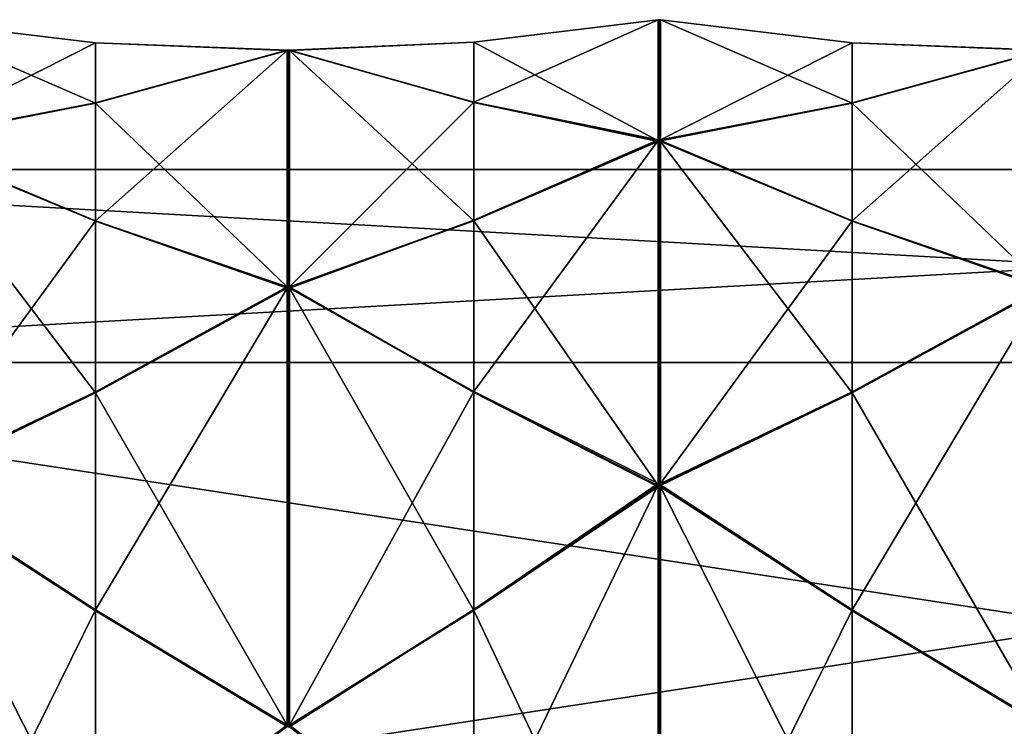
# Model space of a CAD drawing. Header units: millimetres. Extents: x -110 to 163, y -50 to 19.
# Tile 246 of 256: x 123.37 to 136.51, y -3.53 to 5.9. Entities that reach past the tile are written whole.
import ezdxf

# ---------------------------------------------------------------- set-up
doc = ezdxf.new("R2010")
doc.units = ezdxf.units.MM
doc.header["$LTSCALE"] = 65.185185
for name, color, linetype in [('6378', 7, 'CONTINUOUS'), ('6383', 7, 'CONTINUOUS'), ('6459', 7, 'CONTINUOUS'), ('6460', 7, 'CONTINUOUS'), ('6461', 7, 'CONTINUOUS'), ('6462', 7, 'CONTINUOUS'), ('6463', 7, 'CONTINUOUS'), ('6475', 7, 'CONTINUOUS'), ('6476', 7, 'CONTINUOUS'), ('6477', 7, 'CONTINUOUS'), ('6478', 7, 'CONTINUOUS'), ('6479', 7, 'CONTINUOUS'), ('6552', 7, 'CONTINUOUS'), ('6553', 7, 'CONTINUOUS'), ('6554', 7, 'CONTINUOUS'), ('6555', 7, 'CONTINUOUS'), ('6556', 7, 'CONTINUOUS'), ('6557', 7, 'CONTINUOUS'), ('6567', 7, 'CONTINUOUS'), ('6568', 7, 'CONTINUOUS'), ('6569', 7, 'CONTINUOUS'), ('6570', 7, 'CONTINUOUS'), ('6571', 7, 'CONTINUOUS'), ('6572', 7, 'CONTINUOUS'), ('6604', 7, 'CONTINUOUS'), ('6610', 7, 'CONTINUOUS'), ('6615', 7, 'CONTINUOUS'), ('6621', 7, 'CONTINUOUS'), ('6626', 7, 'CONTINUOUS'), ('6632', 7, 'CONTINUOUS'), ('6637', 7, 'CONTINUOUS'), ('6643', 7, 'CONTINUOUS'), ('6764', 7, 'CONTINUOUS'), ('6769', 7, 'CONTINUOUS'), ('6775', 7, 'CONTINUOUS')]:
    doc.layers.add(name, color=color, linetype=linetype)

msp = doc.modelspace()

# ---------------------------------------------------------------- linework, layer by layer
at = {"layer": '6378', "linetype": 'CONTINUOUS'}
for points in [[(160.7, 1.328, -9.6), (160.7, 3.9), (114.7, 1.328, -9.6), (160.7, 1.328, -9.6)], [(114.7, 1.328, -9.6), (160.7, 3.9), (114.7, 3.9), (114.7, 1.328, -9.6)], [(160.7, -5.7, -16.628), (160.7, 1.328, -9.6), (114.7, -5.7, -16.628), (160.7, -5.7, -16.628)], [(114.7, -5.7, -16.628), (160.7, 1.328, -9.6), (114.7, 1.328, -9.6), (114.7, -5.7, -16.628)]]:
    msp.add_3dface(points, dxfattribs=at)
at = {"layer": '6383', "linetype": 'CONTINUOUS'}
for points in [[(114.7, 3.9), (160.7, 3.9), (160.7, 1.328, 9.6), (114.7, 3.9)], [(114.7, 3.9), (160.7, 1.328, 9.6), (114.7, 1.328, 9.6), (114.7, 3.9)], [(160.7, 1.328, 9.6), (160.7, -5.7, 16.628), (114.7, 1.328, 9.6), (160.7, 1.328, 9.6)], [(114.7, 1.328, 9.6), (160.7, -5.7, 16.628), (114.7, -5.7, 16.628), (114.7, 1.328, 9.6)]]:
    msp.add_3dface(points, dxfattribs=at)
at = {"layer": '6459', "linetype": 'CONTINUOUS'}
for points in [[(137.035, -3.511, -17.62), (134.475, -1.975, -16.222), (137.035, 2.32, -11.789), (137.035, -3.511, -17.62)], [(137.035, 2.32, -11.789), (134.475, -1.975, -16.222), (134.475, 0.935, -13.312), (137.035, 2.32, -11.789)], [(131.915, -0.305, -14.987), (131.915, -0.287, -14.969), (134.475, 0.935, -13.312), (131.915, -0.305, -14.987)], [(134.475, -1.975, -16.222), (131.915, -0.305, -14.987), (134.475, 0.935, -13.312), (134.475, -1.975, -16.222)], [(131.915, -0.296, -14.978), (131.915, -0.287, -14.969), (131.915, -0.305, -14.987), (131.915, -0.296, -14.978)]]:
    msp.add_3dface(points, dxfattribs=at)
at = {"layer": '6460', "linetype": 'CONTINUOUS'}
for points in [[(137.035, 2.334, -11.768), (134.475, 3.218, -9.888), (137.035, 5.49, -4.148), (137.035, 2.334, -11.768)], [(137.035, 5.49, -4.148), (134.475, 3.218, -9.888), (134.475, 4.793, -6.086), (137.035, 5.49, -4.148)], [(131.915, 4.288, -8.107), (131.915, 4.298, -8.084), (134.475, 4.793, -6.086), (131.915, 4.288, -8.107)], [(134.475, 3.218, -9.888), (131.915, 4.288, -8.107), (134.475, 4.793, -6.086), (134.475, 3.218, -9.888)], [(131.915, 4.293, -8.096), (131.915, 4.298, -8.084), (131.915, 4.288, -8.107), (131.915, 4.293, -8.096)]]:
    msp.add_3dface(points, dxfattribs=at)
at = {"layer": '6461', "linetype": 'CONTINUOUS'}
for points in [[(131.915, 5.9, 0.018), (131.915, 5.9, 0.031), (131.915, 5.9, 0.006), (131.915, 5.9, 0.018)], [(131.915, 5.9, 0.006), (131.915, 5.9, 0.031), (134.475, 5.592, 2.067), (131.915, 5.9, 0.006)], [(134.475, 5.592, -2.049), (131.915, 5.9, 0.006), (134.475, 5.592, 2.067), (134.475, 5.592, -2.049)], [(137.035, 5.495, -4.123), (134.475, 5.592, -2.049), (137.035, 5.495, 4.123), (137.035, 5.495, -4.123)], [(137.035, 5.495, 4.123), (134.475, 5.592, -2.049), (134.475, 5.592, 2.067), (137.035, 5.495, 4.123)]]:
    msp.add_3dface(points, dxfattribs=at)
at = {"layer": '6462', "linetype": 'CONTINUOUS'}
for points in [[(137.035, 5.49, 4.148), (134.475, 4.786, 6.103), (137.035, 2.334, 11.768), (137.035, 5.49, 4.148)], [(134.475, 4.786, 6.103), (131.915, 4.284, 8.118), (134.475, 3.211, 9.905), (134.475, 4.786, 6.103)], [(137.035, 2.334, 11.768), (134.475, 4.786, 6.103), (134.475, 3.211, 9.905), (137.035, 2.334, 11.768)], [(131.915, 4.279, 8.13), (131.915, 4.274, 8.142), (131.915, 4.284, 8.118), (131.915, 4.279, 8.13)], [(131.915, 4.284, 8.118), (131.915, 4.274, 8.142), (134.475, 3.211, 9.905), (131.915, 4.284, 8.118)]]:
    msp.add_3dface(points, dxfattribs=at)
at = {"layer": '6463', "linetype": 'CONTINUOUS'}
for points in [[(137.035, 2.32, 11.789), (134.475, 0.922, 13.325), (137.035, -3.511, 17.62), (137.035, 2.32, 11.789)], [(134.475, 0.922, 13.325), (131.915, -0.313, 14.995), (134.475, -1.988, 16.235), (134.475, 0.922, 13.325)], [(137.035, -3.511, 17.62), (134.475, 0.922, 13.325), (134.475, -1.988, 16.235), (137.035, -3.511, 17.62)], [(131.915, -0.322, 15.004), (131.915, -0.331, 15.013), (131.915, -0.313, 14.995), (131.915, -0.322, 15.004)], [(131.915, -0.313, 14.995), (131.915, -0.331, 15.013), (134.475, -1.988, 16.235), (131.915, -0.313, 14.995)]]:
    msp.add_3dface(points, dxfattribs=at)
at = {"layer": '6475', "linetype": 'CONTINUOUS'}
for points in [[(126.935, -3.511, -17.62), (124.375, -1.975, -16.222), (126.935, 2.32, -11.789), (126.935, -3.511, -17.62)], [(126.935, 2.32, -11.789), (124.375, -1.975, -16.222), (124.375, 0.935, -13.312), (126.935, 2.32, -11.789)], [(126.95, -3.511, -17.62), (126.935, -3.511, -17.62), (126.95, 2.32, -11.789), (126.95, -3.511, -17.62)], [(126.95, 2.32, -11.789), (126.935, -3.511, -17.62), (126.935, 2.32, -11.789), (126.95, 2.32, -11.789)], [(126.965, -3.511, -17.62), (126.95, -3.511, -17.62), (126.965, 2.32, -11.789), (126.965, -3.511, -17.62)], [(126.965, 2.32, -11.789), (126.95, -3.511, -17.62), (126.95, 2.32, -11.789), (126.965, 2.32, -11.789)], [(129.425, 0.941, -13.317), (126.965, -3.511, -17.62), (126.965, 2.32, -11.789), (129.425, 0.941, -13.317)], [(121.815, -0.305, -14.987), (121.815, -0.287, -14.969), (124.375, 0.935, -13.312), (121.815, -0.305, -14.987)], [(124.375, -1.975, -16.222), (121.815, -0.305, -14.987), (124.375, 0.935, -13.312), (124.375, -1.975, -16.222)], [(129.425, -1.97, -16.228), (126.965, -3.511, -17.62), (129.425, 0.941, -13.317), (129.425, -1.97, -16.228)], [(131.885, -0.287, -14.968), (129.425, -1.97, -16.228), (129.425, 0.941, -13.317), (131.885, -0.287, -14.968)], [(131.885, -0.296, -14.978), (129.425, -1.97, -16.228), (131.885, -0.287, -14.968), (131.885, -0.296, -14.978)], [(131.885, -0.306, -14.987), (129.425, -1.97, -16.228), (131.885, -0.296, -14.978), (131.885, -0.306, -14.987)]]:
    msp.add_3dface(points, dxfattribs=at)
at = {"layer": '6476', "linetype": 'CONTINUOUS'}
for points in [[(126.935, 2.334, -11.768), (124.375, 3.218, -9.888), (126.935, 5.49, -4.148), (126.935, 2.334, -11.768)], [(126.935, 5.49, -4.148), (124.375, 3.218, -9.888), (124.375, 4.793, -6.086), (126.935, 5.49, -4.148)], [(126.95, 2.334, -11.767), (126.935, 2.334, -11.768), (126.95, 5.49, -4.149), (126.95, 2.334, -11.767)], [(126.95, 5.49, -4.149), (126.935, 2.334, -11.768), (126.935, 5.49, -4.148), (126.95, 5.49, -4.149)], [(126.965, 2.334, -11.767), (126.95, 2.334, -11.767), (126.965, 5.49, -4.149), (126.965, 2.334, -11.767)], [(126.965, 5.49, -4.149), (126.95, 2.334, -11.767), (126.95, 5.49, -4.149), (126.965, 5.49, -4.149)], [(129.425, 4.801, -6.088), (126.965, 2.334, -11.767), (126.965, 5.49, -4.149), (129.425, 4.801, -6.088)], [(121.815, 4.288, -8.107), (121.815, 4.298, -8.084), (124.375, 4.793, -6.086), (121.815, 4.288, -8.107)], [(124.375, 3.218, -9.888), (121.815, 4.288, -8.107), (124.375, 4.793, -6.086), (124.375, 3.218, -9.888)], [(129.425, 3.225, -9.892), (126.965, 2.334, -11.767), (129.425, 4.801, -6.088), (129.425, 3.225, -9.892)], [(131.885, 4.298, -8.084), (129.425, 3.225, -9.892), (129.425, 4.801, -6.088), (131.885, 4.298, -8.084)], [(131.885, 4.293, -8.096), (129.425, 3.225, -9.892), (131.885, 4.298, -8.084), (131.885, 4.293, -8.096)], [(131.885, 4.288, -8.108), (129.425, 3.225, -9.892), (131.885, 4.293, -8.096), (131.885, 4.288, -8.108)]]:
    msp.add_3dface(points, dxfattribs=at)
at = {"layer": '6477', "linetype": 'CONTINUOUS'}
for points in [[(121.815, 5.9, 0.006), (121.815, 5.9, 0.031), (124.375, 5.592, 2.067), (121.815, 5.9, 0.006)], [(124.375, 5.592, -2.049), (121.815, 5.9, 0.006), (124.375, 5.592, 2.067), (124.375, 5.592, -2.049)], [(131.885, 5.9, 0.005), (129.425, 5.6, -2.049), (131.885, 5.9, 0.019), (131.885, 5.9, 0.005)], [(131.885, 5.9, 0.019), (129.425, 5.6, -2.049), (131.885, 5.9, 0.032), (131.885, 5.9, 0.019)], [(131.885, 5.9, 0.032), (129.425, 5.6, -2.049), (129.425, 5.6, 2.068), (131.885, 5.9, 0.032)], [(126.935, 5.495, -4.123), (124.375, 5.592, -2.049), (126.935, 5.495, 4.123), (126.935, 5.495, -4.123)], [(126.935, 5.495, 4.123), (124.375, 5.592, -2.049), (124.375, 5.592, 2.067), (126.935, 5.495, 4.123)], [(129.425, 5.6, -2.049), (126.965, 5.495, -4.123), (129.425, 5.6, 2.068), (129.425, 5.6, -2.049)], [(129.425, 5.6, 2.068), (126.965, 5.495, -4.123), (126.965, 5.495, 4.123), (129.425, 5.6, 2.068)], [(126.95, 5.495, -4.123), (126.935, 5.495, -4.123), (126.95, 5.495, 4.123), (126.95, 5.495, -4.123)], [(126.95, 5.495, 4.123), (126.935, 5.495, -4.123), (126.935, 5.495, 4.123), (126.95, 5.495, 4.123)], [(126.965, 5.495, -4.123), (126.95, 5.495, -4.123), (126.965, 5.495, 4.123), (126.965, 5.495, -4.123)], [(126.965, 5.495, 4.123), (126.95, 5.495, -4.123), (126.95, 5.495, 4.123), (126.965, 5.495, 4.123)]]:
    msp.add_3dface(points, dxfattribs=at)
at = {"layer": '6478', "linetype": 'CONTINUOUS'}
for points in [[(126.935, 5.49, 4.148), (124.375, 4.786, 6.103), (126.935, 2.334, 11.768), (126.935, 5.49, 4.148)], [(126.95, 5.49, 4.149), (126.935, 5.49, 4.148), (126.95, 2.334, 11.767), (126.95, 5.49, 4.149)], [(126.95, 2.334, 11.767), (126.935, 5.49, 4.148), (126.935, 2.334, 11.768), (126.95, 2.334, 11.767)], [(126.965, 5.49, 4.149), (126.95, 5.49, 4.149), (126.965, 2.334, 11.767), (126.965, 5.49, 4.149)], [(126.965, 2.334, 11.767), (126.95, 5.49, 4.149), (126.95, 2.334, 11.767), (126.965, 2.334, 11.767)], [(129.425, 4.794, 6.105), (126.965, 5.49, 4.149), (129.425, 3.218, 9.909), (129.425, 4.794, 6.105)], [(129.425, 3.218, 9.909), (126.965, 5.49, 4.149), (126.965, 2.334, 11.767), (129.425, 3.218, 9.909)], [(124.375, 4.786, 6.103), (121.815, 4.284, 8.118), (124.375, 3.211, 9.905), (124.375, 4.786, 6.103)], [(126.935, 2.334, 11.768), (124.375, 4.786, 6.103), (124.375, 3.211, 9.905), (126.935, 2.334, 11.768)], [(131.885, 4.284, 8.118), (129.425, 4.794, 6.105), (131.885, 4.279, 8.13), (131.885, 4.284, 8.118)], [(131.885, 4.279, 8.13), (129.425, 4.794, 6.105), (131.885, 4.274, 8.142), (131.885, 4.279, 8.13)], [(131.885, 4.274, 8.142), (129.425, 4.794, 6.105), (129.425, 3.218, 9.909), (131.885, 4.274, 8.142)], [(121.815, 4.284, 8.118), (121.815, 4.274, 8.142), (124.375, 3.211, 9.905), (121.815, 4.284, 8.118)]]:
    msp.add_3dface(points, dxfattribs=at)
at = {"layer": '6479', "linetype": 'CONTINUOUS'}
for points in [[(126.935, 2.32, 11.789), (124.375, 0.922, 13.325), (126.935, -3.511, 17.62), (126.935, 2.32, 11.789)], [(126.95, 2.32, 11.789), (126.935, 2.32, 11.789), (126.95, -3.511, 17.62), (126.95, 2.32, 11.789)], [(126.95, -3.511, 17.62), (126.935, 2.32, 11.789), (126.935, -3.511, 17.62), (126.95, -3.511, 17.62)], [(126.965, 2.32, 11.789), (126.95, 2.32, 11.789), (126.965, -3.511, 17.62), (126.965, 2.32, 11.789)], [(126.965, -3.511, 17.62), (126.95, 2.32, 11.789), (126.95, -3.511, 17.62), (126.965, -3.511, 17.62)], [(129.425, 0.928, 13.33), (126.965, 2.32, 11.789), (129.425, -1.983, 16.241), (129.425, 0.928, 13.33)], [(129.425, -1.983, 16.241), (126.965, 2.32, 11.789), (126.965, -3.511, 17.62), (129.425, -1.983, 16.241)], [(124.375, 0.922, 13.325), (121.815, -0.313, 14.995), (124.375, -1.988, 16.235), (124.375, 0.922, 13.325)], [(126.935, -3.511, 17.62), (124.375, 0.922, 13.325), (124.375, -1.988, 16.235), (126.935, -3.511, 17.62)], [(131.885, -0.313, 14.994), (129.425, 0.928, 13.33), (131.885, -0.322, 15.004), (131.885, -0.313, 14.994)], [(131.885, -0.322, 15.004), (129.425, 0.928, 13.33), (131.885, -0.332, 15.013), (131.885, -0.322, 15.004)], [(131.885, -0.332, 15.013), (129.425, 0.928, 13.33), (129.425, -1.983, 16.241), (131.885, -0.332, 15.013)], [(121.815, -0.313, 14.995), (121.815, -0.331, 15.013), (124.375, -1.988, 16.235), (121.815, -0.313, 14.995)]]:
    msp.add_3dface(points, dxfattribs=at)
at = {"layer": '6552', "linetype": 'CONTINUOUS'}
for points in [[(131.885, -7.158, -19.574), (129.425, -5.391, -18.518), (131.885, -0.306, -14.987), (131.885, -7.158, -19.574)], [(129.425, -5.391, -18.518), (129.425, -1.97, -16.228), (131.885, -0.306, -14.987), (129.425, -5.391, -18.518)], [(131.885, -7.158, -19.574), (131.885, -0.306, -14.987), (131.9, -0.305, -14.987), (131.885, -7.158, -19.574)], [(131.885, -7.158, -19.574), (131.9, -0.305, -14.987), (131.9, -7.158, -19.574), (131.885, -7.158, -19.574)], [(131.915, -0.305, -14.987), (131.915, -7.158, -19.574), (131.9, -7.158, -19.574), (131.915, -0.305, -14.987)], [(131.9, -0.305, -14.987), (131.915, -0.305, -14.987), (131.9, -7.158, -19.574), (131.9, -0.305, -14.987)], [(131.915, -7.158, -19.574), (131.915, -0.305, -14.987), (134.475, -1.975, -16.222), (131.915, -7.158, -19.574)], [(129.425, -5.391, -18.518), (126.965, -3.533, -17.634), (129.425, -1.97, -16.228), (129.425, -5.391, -18.518)], [(129.425, -1.97, -16.228), (126.965, -3.533, -17.634), (126.965, -3.522, -17.627), (129.425, -1.97, -16.228)], [(126.965, -3.511, -17.62), (129.425, -1.97, -16.228), (126.965, -3.522, -17.627), (126.965, -3.511, -17.62)], [(134.475, -5.395, -18.511), (131.915, -7.158, -19.574), (134.475, -1.975, -16.222), (134.475, -5.395, -18.511)], [(134.475, -5.395, -18.511), (134.475, -1.975, -16.222), (137.035, -3.511, -17.62), (134.475, -5.395, -18.511)], [(137.035, -3.532, -17.634), (134.475, -5.395, -18.511), (137.035, -3.511, -17.62), (137.035, -3.532, -17.634)]]:
    msp.add_3dface(points, dxfattribs=at)
at = {"layer": '6553', "linetype": 'CONTINUOUS'}
for points in [[(131.885, -0.287, -14.968), (129.425, 0.941, -13.317), (131.885, 4.288, -8.108), (131.885, -0.287, -14.968)], [(129.425, 0.941, -13.317), (129.425, 3.225, -9.892), (131.885, 4.288, -8.108), (129.425, 0.941, -13.317)], [(131.885, -0.287, -14.968), (131.885, 4.288, -8.108), (131.9, 4.288, -8.108), (131.885, -0.287, -14.968)], [(131.885, -0.287, -14.968), (131.9, 4.288, -8.108), (131.9, -0.287, -14.968), (131.885, -0.287, -14.968)], [(131.915, 4.288, -8.107), (131.915, -0.287, -14.969), (131.9, -0.287, -14.968), (131.915, 4.288, -8.107)], [(131.9, 4.288, -8.108), (131.915, 4.288, -8.107), (131.9, -0.287, -14.968), (131.9, 4.288, -8.108)], [(131.915, -0.287, -14.969), (131.915, 4.288, -8.107), (134.475, 3.218, -9.888), (131.915, -0.287, -14.969)], [(129.425, 0.941, -13.317), (126.965, 2.32, -11.789), (129.425, 3.225, -9.892), (129.425, 0.941, -13.317)], [(129.425, 3.225, -9.892), (126.965, 2.32, -11.789), (126.965, 2.327, -11.778), (129.425, 3.225, -9.892)], [(126.965, 2.334, -11.767), (129.425, 3.225, -9.892), (126.965, 2.327, -11.778), (126.965, 2.334, -11.767)], [(134.475, 0.935, -13.312), (131.915, -0.287, -14.969), (134.475, 3.218, -9.888), (134.475, 0.935, -13.312)], [(134.475, 0.935, -13.312), (134.475, 3.218, -9.888), (137.035, 2.334, -11.768), (134.475, 0.935, -13.312)], [(137.035, 2.32, -11.789), (134.475, 0.935, -13.312), (137.035, 2.334, -11.768), (137.035, 2.32, -11.789)]]:
    msp.add_3dface(points, dxfattribs=at)
at = {"layer": '6554', "linetype": 'CONTINUOUS'}
for points in [[(131.885, 4.298, -8.084), (129.425, 4.801, -6.088), (131.885, 5.9, 0.005), (131.885, 4.298, -8.084)], [(129.425, 4.801, -6.088), (129.425, 5.6, -2.049), (131.885, 5.9, 0.005), (129.425, 4.801, -6.088)], [(131.885, 4.298, -8.084), (131.885, 5.9, 0.005), (131.9, 5.9, 0.006), (131.885, 4.298, -8.084)], [(131.885, 4.298, -8.084), (131.9, 5.9, 0.006), (131.9, 4.298, -8.084), (131.885, 4.298, -8.084)], [(131.915, 5.9, 0.006), (131.915, 4.298, -8.084), (131.9, 4.298, -8.084), (131.915, 5.9, 0.006)], [(131.9, 5.9, 0.006), (131.915, 5.9, 0.006), (131.9, 4.298, -8.084), (131.9, 5.9, 0.006)], [(131.915, 4.298, -8.084), (131.915, 5.9, 0.006), (134.475, 5.592, -2.049), (131.915, 4.298, -8.084)], [(129.425, 4.801, -6.088), (126.965, 5.49, -4.149), (129.425, 5.6, -2.049), (129.425, 4.801, -6.088)], [(129.425, 5.6, -2.049), (126.965, 5.49, -4.149), (126.965, 5.493, -4.136), (129.425, 5.6, -2.049)], [(126.965, 5.495, -4.123), (129.425, 5.6, -2.049), (126.965, 5.493, -4.136), (126.965, 5.495, -4.123)], [(134.475, 4.793, -6.086), (131.915, 4.298, -8.084), (134.475, 5.592, -2.049), (134.475, 4.793, -6.086)], [(134.475, 4.793, -6.086), (134.475, 5.592, -2.049), (137.035, 5.495, -4.123), (134.475, 4.793, -6.086)], [(137.035, 5.49, -4.148), (134.475, 4.793, -6.086), (137.035, 5.495, -4.123), (137.035, 5.49, -4.148)]]:
    msp.add_3dface(points, dxfattribs=at)
at = {"layer": '6555', "linetype": 'CONTINUOUS'}
for points in [[(131.885, 5.9, 0.032), (129.425, 5.6, 2.068), (131.885, 4.284, 8.118), (131.885, 5.9, 0.032)], [(131.885, 5.9, 0.032), (131.885, 4.284, 8.118), (131.9, 4.284, 8.118), (131.885, 5.9, 0.032)], [(131.885, 5.9, 0.032), (131.9, 4.284, 8.118), (131.9, 5.9, 0.031), (131.885, 5.9, 0.032)], [(131.915, 4.284, 8.118), (131.915, 5.9, 0.031), (131.9, 5.9, 0.031), (131.915, 4.284, 8.118)], [(131.9, 4.284, 8.118), (131.915, 4.284, 8.118), (131.9, 5.9, 0.031), (131.9, 4.284, 8.118)], [(134.475, 5.592, 2.067), (131.915, 5.9, 0.031), (134.475, 4.786, 6.103), (134.475, 5.592, 2.067)], [(131.915, 5.9, 0.031), (131.915, 4.284, 8.118), (134.475, 4.786, 6.103), (131.915, 5.9, 0.031)], [(129.425, 5.6, 2.068), (126.965, 5.495, 4.123), (129.425, 4.794, 6.105), (129.425, 5.6, 2.068)], [(129.425, 5.6, 2.068), (129.425, 4.794, 6.105), (131.885, 4.284, 8.118), (129.425, 5.6, 2.068)], [(137.035, 5.495, 4.123), (134.475, 5.592, 2.067), (137.035, 5.49, 4.148), (137.035, 5.495, 4.123)], [(134.475, 5.592, 2.067), (134.475, 4.786, 6.103), (137.035, 5.49, 4.148), (134.475, 5.592, 2.067)], [(129.425, 4.794, 6.105), (126.965, 5.495, 4.123), (126.965, 5.493, 4.136), (129.425, 4.794, 6.105)], [(126.965, 5.49, 4.149), (129.425, 4.794, 6.105), (126.965, 5.493, 4.136), (126.965, 5.49, 4.149)]]:
    msp.add_3dface(points, dxfattribs=at)
at = {"layer": '6556', "linetype": 'CONTINUOUS'}
for points in [[(131.885, 4.274, 8.142), (129.425, 3.218, 9.909), (131.885, -0.313, 14.994), (131.885, 4.274, 8.142)], [(131.885, 4.274, 8.142), (131.885, -0.313, 14.994), (131.9, -0.313, 14.995), (131.885, 4.274, 8.142)], [(131.885, 4.274, 8.142), (131.9, -0.313, 14.995), (131.9, 4.274, 8.142), (131.885, 4.274, 8.142)], [(131.915, -0.313, 14.995), (131.915, 4.274, 8.142), (131.9, 4.274, 8.142), (131.915, -0.313, 14.995)], [(131.9, -0.313, 14.995), (131.915, -0.313, 14.995), (131.9, 4.274, 8.142), (131.9, -0.313, 14.995)], [(134.475, 3.211, 9.905), (131.915, 4.274, 8.142), (134.475, 0.922, 13.325), (134.475, 3.211, 9.905)], [(131.915, 4.274, 8.142), (131.915, -0.313, 14.995), (134.475, 0.922, 13.325), (131.915, 4.274, 8.142)], [(129.425, 3.218, 9.909), (126.965, 2.334, 11.767), (129.425, 0.928, 13.33), (129.425, 3.218, 9.909)], [(129.425, 3.218, 9.909), (129.425, 0.928, 13.33), (131.885, -0.313, 14.994), (129.425, 3.218, 9.909)], [(137.035, 2.334, 11.768), (134.475, 3.211, 9.905), (137.035, 2.32, 11.789), (137.035, 2.334, 11.768)], [(134.475, 3.211, 9.905), (134.475, 0.922, 13.325), (137.035, 2.32, 11.789), (134.475, 3.211, 9.905)], [(129.425, 0.928, 13.33), (126.965, 2.334, 11.767), (126.965, 2.327, 11.778), (129.425, 0.928, 13.33)], [(126.965, 2.32, 11.789), (129.425, 0.928, 13.33), (126.965, 2.327, 11.778), (126.965, 2.32, 11.789)]]:
    msp.add_3dface(points, dxfattribs=at)
at = {"layer": '6557', "linetype": 'CONTINUOUS'}
for points in [[(131.885, -0.332, 15.013), (129.425, -1.983, 16.241), (131.885, -7.192, 19.588), (131.885, -0.332, 15.013)], [(131.885, -0.332, 15.013), (131.885, -7.192, 19.588), (131.9, -7.192, 19.588), (131.885, -0.332, 15.013)], [(131.885, -0.332, 15.013), (131.9, -7.192, 19.588), (131.9, -0.332, 15.013), (131.885, -0.332, 15.013)], [(131.915, -7.193, 19.588), (131.915, -0.331, 15.013), (131.9, -0.332, 15.013), (131.915, -7.193, 19.588)], [(131.9, -7.192, 19.588), (131.915, -7.193, 19.588), (131.9, -0.332, 15.013), (131.9, -7.192, 19.588)], [(134.475, -1.988, 16.235), (131.915, -0.331, 15.013), (134.475, -5.412, 18.518), (134.475, -1.988, 16.235)], [(131.915, -0.331, 15.013), (131.915, -7.193, 19.588), (134.475, -5.412, 18.518), (131.915, -0.331, 15.013)], [(129.425, -1.983, 16.241), (126.965, -3.511, 17.62), (129.425, -5.408, 18.525), (129.425, -1.983, 16.241)], [(129.425, -1.983, 16.241), (129.425, -5.408, 18.525), (131.885, -7.192, 19.588), (129.425, -1.983, 16.241)], [(137.035, -3.511, 17.62), (134.475, -1.988, 16.235), (137.035, -3.532, 17.634), (137.035, -3.511, 17.62)], [(134.475, -1.988, 16.235), (134.475, -5.412, 18.518), (137.035, -3.532, 17.634), (134.475, -1.988, 16.235)], [(129.425, -5.408, 18.525), (126.965, -3.511, 17.62), (126.965, -3.522, 17.627), (129.425, -5.408, 18.525)], [(126.965, -3.533, 17.634), (129.425, -5.408, 18.525), (126.965, -3.522, 17.627), (126.965, -3.533, 17.634)]]:
    msp.add_3dface(points, dxfattribs=at)
at = {"layer": '6567', "linetype": 'CONTINUOUS'}
for points in [[(121.815, -7.158, -19.574), (121.815, -0.305, -14.987), (124.375, -1.975, -16.222), (121.815, -7.158, -19.574)], [(124.375, -5.395, -18.511), (121.815, -7.158, -19.574), (124.375, -1.975, -16.222), (124.375, -5.395, -18.511)], [(124.375, -5.395, -18.511), (124.375, -1.975, -16.222), (126.935, -3.511, -17.62), (124.375, -5.395, -18.511)], [(126.935, -3.532, -17.634), (124.375, -5.395, -18.511), (126.935, -3.511, -17.62), (126.935, -3.532, -17.634)], [(126.935, -3.532, -17.634), (126.935, -3.511, -17.62), (126.935, -3.522, -17.627), (126.935, -3.532, -17.634)]]:
    msp.add_3dface(points, dxfattribs=at)
at = {"layer": '6568', "linetype": 'CONTINUOUS'}
for points in [[(121.815, -0.287, -14.969), (121.815, 4.288, -8.107), (124.375, 3.218, -9.888), (121.815, -0.287, -14.969)], [(124.375, 0.935, -13.312), (121.815, -0.287, -14.969), (124.375, 3.218, -9.888), (124.375, 0.935, -13.312)], [(124.375, 0.935, -13.312), (124.375, 3.218, -9.888), (126.935, 2.334, -11.768), (124.375, 0.935, -13.312)], [(126.935, 2.32, -11.789), (124.375, 0.935, -13.312), (126.935, 2.334, -11.768), (126.935, 2.32, -11.789)], [(126.935, 2.32, -11.789), (126.935, 2.334, -11.768), (126.935, 2.327, -11.778), (126.935, 2.32, -11.789)]]:
    msp.add_3dface(points, dxfattribs=at)
at = {"layer": '6569', "linetype": 'CONTINUOUS'}
for points in [[(121.815, 4.298, -8.084), (121.815, 5.9, 0.006), (124.375, 5.592, -2.049), (121.815, 4.298, -8.084)], [(124.375, 4.793, -6.086), (121.815, 4.298, -8.084), (124.375, 5.592, -2.049), (124.375, 4.793, -6.086)], [(124.375, 4.793, -6.086), (124.375, 5.592, -2.049), (126.935, 5.495, -4.123), (124.375, 4.793, -6.086)], [(126.935, 5.49, -4.148), (124.375, 4.793, -6.086), (126.935, 5.495, -4.123), (126.935, 5.49, -4.148)], [(126.935, 5.49, -4.148), (126.935, 5.495, -4.123), (126.935, 5.493, -4.136), (126.935, 5.49, -4.148)]]:
    msp.add_3dface(points, dxfattribs=at)
at = {"layer": '6570', "linetype": 'CONTINUOUS'}
for points in [[(124.375, 5.592, 2.067), (121.815, 5.9, 0.031), (124.375, 4.786, 6.103), (124.375, 5.592, 2.067)], [(121.815, 5.9, 0.031), (121.815, 4.284, 8.118), (124.375, 4.786, 6.103), (121.815, 5.9, 0.031)], [(126.935, 5.495, 4.123), (124.375, 5.592, 2.067), (126.935, 5.49, 4.148), (126.935, 5.495, 4.123)], [(124.375, 5.592, 2.067), (124.375, 4.786, 6.103), (126.935, 5.49, 4.148), (124.375, 5.592, 2.067)], [(126.935, 5.495, 4.123), (126.935, 5.49, 4.148), (126.935, 5.493, 4.136), (126.935, 5.495, 4.123)]]:
    msp.add_3dface(points, dxfattribs=at)
at = {"layer": '6571', "linetype": 'CONTINUOUS'}
for points in [[(124.375, 3.211, 9.905), (121.815, 4.274, 8.142), (124.375, 0.922, 13.325), (124.375, 3.211, 9.905)], [(121.815, 4.274, 8.142), (121.815, -0.313, 14.995), (124.375, 0.922, 13.325), (121.815, 4.274, 8.142)], [(126.935, 2.334, 11.768), (124.375, 3.211, 9.905), (126.935, 2.32, 11.789), (126.935, 2.334, 11.768)], [(124.375, 3.211, 9.905), (124.375, 0.922, 13.325), (126.935, 2.32, 11.789), (124.375, 3.211, 9.905)], [(126.935, 2.334, 11.768), (126.935, 2.32, 11.789), (126.935, 2.327, 11.778), (126.935, 2.334, 11.768)]]:
    msp.add_3dface(points, dxfattribs=at)
at = {"layer": '6572', "linetype": 'CONTINUOUS'}
for points in [[(124.375, -1.988, 16.235), (121.815, -0.331, 15.013), (124.375, -5.412, 18.518), (124.375, -1.988, 16.235)], [(121.815, -0.331, 15.013), (121.815, -7.193, 19.588), (124.375, -5.412, 18.518), (121.815, -0.331, 15.013)], [(126.935, -3.511, 17.62), (124.375, -1.988, 16.235), (126.935, -3.532, 17.634), (126.935, -3.511, 17.62)], [(124.375, -1.988, 16.235), (124.375, -5.412, 18.518), (126.935, -3.532, 17.634), (124.375, -1.988, 16.235)], [(126.935, -3.511, 17.62), (126.935, -3.532, 17.634), (126.935, -3.522, 17.627), (126.935, -3.511, 17.62)]]:
    msp.add_3dface(points, dxfattribs=at)
at = {"layer": '6604', "linetype": 'CONTINUOUS'}
for points in [[(131.915, 4.298, -8.084), (131.915, 4.293, -8.096), (131.885, 4.293, -8.096), (131.915, 4.298, -8.084)], [(131.915, 4.298, -8.084), (131.885, 4.293, -8.096), (131.9, 4.298, -8.084), (131.915, 4.298, -8.084)], [(131.885, 4.293, -8.096), (131.885, 4.298, -8.084), (131.9, 4.298, -8.084), (131.885, 4.293, -8.096)], [(131.915, 4.293, -8.096), (131.915, 4.288, -8.107), (131.885, 4.293, -8.096), (131.915, 4.293, -8.096)], [(131.885, 4.293, -8.096), (131.915, 4.288, -8.107), (131.9, 4.288, -8.108), (131.885, 4.293, -8.096)], [(131.885, 4.288, -8.108), (131.885, 4.293, -8.096), (131.9, 4.288, -8.108), (131.885, 4.288, -8.108)]]:
    msp.add_3dface(points, dxfattribs=at)
at = {"layer": '6610', "linetype": 'CONTINUOUS'}
for points in [[(126.935, 5.495, -4.123), (126.95, 5.495, -4.123), (126.965, 5.493, -4.136), (126.935, 5.495, -4.123)], [(126.935, 5.495, -4.123), (126.965, 5.493, -4.136), (126.935, 5.493, -4.136), (126.935, 5.495, -4.123)], [(126.95, 5.49, -4.149), (126.935, 5.49, -4.148), (126.965, 5.493, -4.136), (126.95, 5.49, -4.149)], [(126.965, 5.493, -4.136), (126.935, 5.49, -4.148), (126.935, 5.493, -4.136), (126.965, 5.493, -4.136)], [(126.95, 5.495, -4.123), (126.965, 5.495, -4.123), (126.965, 5.493, -4.136), (126.95, 5.495, -4.123)], [(126.965, 5.49, -4.149), (126.95, 5.49, -4.149), (126.965, 5.493, -4.136), (126.965, 5.49, -4.149)]]:
    msp.add_3dface(points, dxfattribs=at)
at = {"layer": '6615', "linetype": 'CONTINUOUS'}
for points in [[(131.915, 5.9, 0.031), (131.915, 5.9, 0.018), (131.885, 5.9, 0.019), (131.915, 5.9, 0.031)], [(131.915, 5.9, 0.031), (131.885, 5.9, 0.019), (131.9, 5.9, 0.031), (131.915, 5.9, 0.031)], [(131.915, 5.9, 0.018), (131.915, 5.9, 0.006), (131.885, 5.9, 0.019), (131.915, 5.9, 0.018)], [(131.885, 5.9, 0.019), (131.915, 5.9, 0.006), (131.9, 5.9, 0.006), (131.885, 5.9, 0.019)], [(131.885, 5.9, 0.005), (131.885, 5.9, 0.019), (131.9, 5.9, 0.006), (131.885, 5.9, 0.005)], [(131.885, 5.9, 0.019), (131.885, 5.9, 0.032), (131.9, 5.9, 0.031), (131.885, 5.9, 0.019)]]:
    msp.add_3dface(points, dxfattribs=at)
at = {"layer": '6621', "linetype": 'CONTINUOUS'}
for points in [[(126.95, 5.495, 4.123), (126.935, 5.495, 4.123), (126.965, 5.493, 4.136), (126.95, 5.495, 4.123)], [(126.965, 5.493, 4.136), (126.935, 5.495, 4.123), (126.935, 5.493, 4.136), (126.965, 5.493, 4.136)], [(126.935, 5.49, 4.148), (126.95, 5.49, 4.149), (126.965, 5.493, 4.136), (126.935, 5.49, 4.148)], [(126.935, 5.49, 4.148), (126.965, 5.493, 4.136), (126.935, 5.493, 4.136), (126.935, 5.49, 4.148)], [(126.965, 5.495, 4.123), (126.95, 5.495, 4.123), (126.965, 5.493, 4.136), (126.965, 5.495, 4.123)], [(126.95, 5.49, 4.149), (126.965, 5.49, 4.149), (126.965, 5.493, 4.136), (126.95, 5.49, 4.149)]]:
    msp.add_3dface(points, dxfattribs=at)
at = {"layer": '6626', "linetype": 'CONTINUOUS'}
for points in [[(131.915, 4.279, 8.13), (131.915, 4.284, 8.118), (131.885, 4.279, 8.13), (131.915, 4.279, 8.13)], [(131.885, 4.279, 8.13), (131.915, 4.284, 8.118), (131.9, 4.284, 8.118), (131.885, 4.279, 8.13)], [(131.885, 4.284, 8.118), (131.885, 4.279, 8.13), (131.9, 4.284, 8.118), (131.885, 4.284, 8.118)], [(131.915, 4.274, 8.142), (131.915, 4.279, 8.13), (131.885, 4.279, 8.13), (131.915, 4.274, 8.142)], [(131.915, 4.274, 8.142), (131.885, 4.279, 8.13), (131.9, 4.274, 8.142), (131.915, 4.274, 8.142)], [(131.885, 4.279, 8.13), (131.885, 4.274, 8.142), (131.9, 4.274, 8.142), (131.885, 4.279, 8.13)]]:
    msp.add_3dface(points, dxfattribs=at)
at = {"layer": '6632', "linetype": 'CONTINUOUS'}
for points in [[(126.95, 2.334, 11.767), (126.935, 2.334, 11.768), (126.965, 2.327, 11.778), (126.95, 2.334, 11.767)], [(126.965, 2.327, 11.778), (126.935, 2.334, 11.768), (126.935, 2.327, 11.778), (126.965, 2.327, 11.778)], [(126.935, 2.32, 11.789), (126.95, 2.32, 11.789), (126.965, 2.327, 11.778), (126.935, 2.32, 11.789)], [(126.935, 2.32, 11.789), (126.965, 2.327, 11.778), (126.935, 2.327, 11.778), (126.935, 2.32, 11.789)], [(126.965, 2.334, 11.767), (126.95, 2.334, 11.767), (126.965, 2.327, 11.778), (126.965, 2.334, 11.767)], [(126.95, 2.32, 11.789), (126.965, 2.32, 11.789), (126.965, 2.327, 11.778), (126.95, 2.32, 11.789)]]:
    msp.add_3dface(points, dxfattribs=at)
at = {"layer": '6637', "linetype": 'CONTINUOUS'}
for points in [[(131.915, -0.322, 15.004), (131.915, -0.313, 14.995), (131.885, -0.322, 15.004), (131.915, -0.322, 15.004)], [(131.885, -0.322, 15.004), (131.915, -0.313, 14.995), (131.9, -0.313, 14.995), (131.885, -0.322, 15.004)], [(131.885, -0.313, 14.994), (131.885, -0.322, 15.004), (131.9, -0.313, 14.995), (131.885, -0.313, 14.994)], [(131.915, -0.331, 15.013), (131.915, -0.322, 15.004), (131.885, -0.322, 15.004), (131.915, -0.331, 15.013)], [(131.915, -0.331, 15.013), (131.885, -0.322, 15.004), (131.9, -0.332, 15.013), (131.915, -0.331, 15.013)], [(131.885, -0.322, 15.004), (131.885, -0.332, 15.013), (131.9, -0.332, 15.013), (131.885, -0.322, 15.004)]]:
    msp.add_3dface(points, dxfattribs=at)
at = {"layer": '6643', "linetype": 'CONTINUOUS'}
for points in [[(126.95, -3.511, 17.62), (126.935, -3.511, 17.62), (126.965, -3.522, 17.627), (126.95, -3.511, 17.62)], [(126.965, -3.522, 17.627), (126.935, -3.511, 17.62), (126.935, -3.522, 17.627), (126.965, -3.522, 17.627)], [(126.935, -3.532, 17.634), (126.95, -3.533, 17.634), (126.965, -3.522, 17.627), (126.935, -3.532, 17.634)], [(126.935, -3.532, 17.634), (126.965, -3.522, 17.627), (126.935, -3.522, 17.627), (126.935, -3.532, 17.634)], [(126.965, -3.511, 17.62), (126.95, -3.511, 17.62), (126.965, -3.522, 17.627), (126.965, -3.511, 17.62)], [(126.95, -3.533, 17.634), (126.965, -3.533, 17.634), (126.965, -3.522, 17.627), (126.95, -3.533, 17.634)]]:
    msp.add_3dface(points, dxfattribs=at)
at = {"layer": '6764', "linetype": 'CONTINUOUS'}
for points in [[(126.935, -3.511, -17.62), (126.95, -3.511, -17.62), (126.965, -3.522, -17.627), (126.935, -3.511, -17.62)], [(126.935, -3.511, -17.62), (126.965, -3.522, -17.627), (126.935, -3.522, -17.627), (126.935, -3.511, -17.62)], [(126.95, -3.533, -17.634), (126.935, -3.532, -17.634), (126.965, -3.522, -17.627), (126.95, -3.533, -17.634)], [(126.965, -3.522, -17.627), (126.935, -3.532, -17.634), (126.935, -3.522, -17.627), (126.965, -3.522, -17.627)], [(126.95, -3.511, -17.62), (126.965, -3.511, -17.62), (126.965, -3.522, -17.627), (126.95, -3.511, -17.62)], [(126.965, -3.533, -17.634), (126.95, -3.533, -17.634), (126.965, -3.522, -17.627), (126.965, -3.533, -17.634)]]:
    msp.add_3dface(points, dxfattribs=at)
at = {"layer": '6769', "linetype": 'CONTINUOUS'}
for points in [[(131.915, -0.287, -14.969), (131.915, -0.296, -14.978), (131.885, -0.296, -14.978), (131.915, -0.287, -14.969)], [(131.915, -0.287, -14.969), (131.885, -0.296, -14.978), (131.9, -0.287, -14.968), (131.915, -0.287, -14.969)], [(131.885, -0.296, -14.978), (131.885, -0.287, -14.968), (131.9, -0.287, -14.968), (131.885, -0.296, -14.978)], [(131.915, -0.296, -14.978), (131.915, -0.305, -14.987), (131.885, -0.296, -14.978), (131.915, -0.296, -14.978)], [(131.885, -0.296, -14.978), (131.915, -0.305, -14.987), (131.9, -0.305, -14.987), (131.885, -0.296, -14.978)], [(131.885, -0.306, -14.987), (131.885, -0.296, -14.978), (131.9, -0.305, -14.987), (131.885, -0.306, -14.987)]]:
    msp.add_3dface(points, dxfattribs=at)
at = {"layer": '6775', "linetype": 'CONTINUOUS'}
for points in [[(126.935, 2.334, -11.768), (126.95, 2.334, -11.767), (126.965, 2.327, -11.778), (126.935, 2.334, -11.768)], [(126.935, 2.334, -11.768), (126.965, 2.327, -11.778), (126.935, 2.327, -11.778), (126.935, 2.334, -11.768)], [(126.95, 2.32, -11.789), (126.935, 2.32, -11.789), (126.965, 2.327, -11.778), (126.95, 2.32, -11.789)], [(126.965, 2.327, -11.778), (126.935, 2.32, -11.789), (126.935, 2.327, -11.778), (126.965, 2.327, -11.778)], [(126.95, 2.334, -11.767), (126.965, 2.334, -11.767), (126.965, 2.327, -11.778), (126.95, 2.334, -11.767)], [(126.965, 2.32, -11.789), (126.95, 2.32, -11.789), (126.965, 2.327, -11.778), (126.965, 2.32, -11.789)]]:
    msp.add_3dface(points, dxfattribs=at)

doc.saveas('drawing.dxf')
